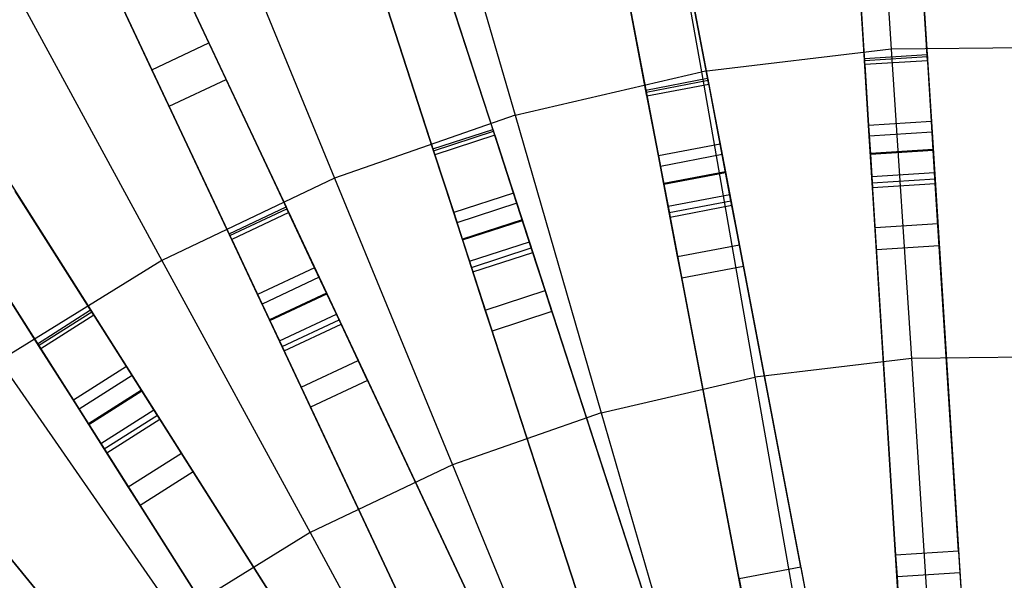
# Model space of a CAD drawing. Extents: x 0 to 27.3, y 0 to 27.3.
# Tile 56 of 117: x 10.5 to 13.6, y 17.5 to 19.3. Entities that reach past the tile are written whole.
import ezdxf

# ---------------------------------------------------------------- set-up
doc = ezdxf.new("R2010")
doc.units = 0
doc.header["$LTSCALE"] = 2.54
doc.layers.get('0').update_dxf_attribs({"color": 13, "linetype": 'CONTINUOUS'})

# ---------------------------------------------------------------- blocks, each defined once
blk = doc.blocks.new('SPUMPKIN_S_PM_STL_1')
at = {"color": 0}
for p, q in [((19.3194, 21.3252, 88.6639), (19.4589, 19.1092, 89.6082)), ((19.3194, 21.3252, 88.6639), (19.4589, 19.1092, 89.6082)), ((19.1198, 21.3127, 88.6639), (19.2592, 19.0966, 89.6082)), ((19.1198, 21.3127, 88.6639), (19.2592, 19.0966, 89.6082)), ((19.3237, 21.2572, 88.4744), (19.4623, 19.0538, 89.4156)), ((19.3237, 21.2572, 88.4744), (19.4623, 19.0538, 89.4156)), ((19.2627, 19.0413, 89.4156), (19.1241, 21.2446, 88.4744)), ((19.2627, 19.0413, 89.4156), (19.1241, 21.2446, 88.4744)), ((18.3756, 21.2189, 88.6638), (18.7917, 19.0377, 89.6082)), ((18.3756, 21.2189, 88.6638), (18.7917, 19.0377, 89.6082)), ((18.1791, 21.1815, 88.6638), (18.5952, 19.0002, 89.6082)), ((18.1791, 21.1815, 88.6638), (18.5952, 19.0002, 89.6082)), ((18.3884, 21.152, 88.4743), (18.8021, 18.9832, 89.4155)), ((18.3884, 21.152, 88.4743), (18.8021, 18.9832, 89.4155)), ((18.6056, 18.9458, 89.4155), (18.1919, 21.1145, 88.4743)), ((18.6056, 18.9458, 89.4155), (18.1919, 21.1145, 88.4743)), ((17.4525, 20.9951, 88.6637), (18.1387, 18.8831, 89.6081)), ((17.4525, 20.9951, 88.6637), (18.1387, 18.8831, 89.6081)), ((17.2623, 20.9333, 88.6637), (17.9485, 18.8213, 89.6081)), ((17.2623, 20.9333, 88.6637), (17.9485, 18.8213, 89.6081)), ((17.4736, 20.9303, 88.4742), (18.1559, 18.8304, 89.4155)), ((17.4736, 20.9303, 88.4742), (18.1559, 18.8304, 89.4155)), ((17.9657, 18.7686, 89.4155), (17.2834, 20.8685, 88.4742)), ((17.9657, 18.7686, 89.4155), (17.2834, 20.8685, 88.4742)), ((16.5647, 20.6574, 88.6636), (17.5103, 18.6479, 89.6081)), ((16.5647, 20.6574, 88.6636), (17.5103, 18.6479, 89.6081)), ((16.5938, 20.5957, 88.4741), (17.5339, 18.5978, 89.4154)), ((16.5938, 20.5957, 88.4741), (17.5339, 18.5978, 89.4154)), ((16.3838, 20.5722, 88.6636), (17.3293, 18.5628, 89.6081)), ((16.3838, 20.5722, 88.6636), (17.3293, 18.5628, 89.6081)), ((17.3529, 18.5126, 89.4154), (16.4128, 20.5105, 88.4741)), ((17.3529, 18.5126, 89.4154), (16.4128, 20.5105, 88.4741)), ((19.2664, 20.3291, 224.419), (19.3289, 19.3726, 224.0058)), ((19.2664, 20.3291, 224.419), (19.3289, 19.3726, 224.0058)), ((18.5599, 20.2444, 224.419), (18.7254, 19.3002, 224.0058)), ((18.5599, 20.2444, 224.419), (18.7254, 19.3002, 224.0058)), ((15.7263, 20.2109, 88.6635), (16.9163, 18.3358, 89.6081)), ((15.7263, 20.2109, 88.6635), (16.9163, 18.3358, 89.6081)), ((15.7628, 20.1534, 88.474), (16.946, 18.289, 89.4154)), ((15.7628, 20.1534, 88.474), (16.946, 18.289, 89.4154)), ((15.5574, 20.1038, 88.6635), (16.7474, 18.2286, 89.6081)), ((15.5574, 20.1038, 88.6635), (16.7474, 18.2286, 89.6081)), ((17.8667, 20.0838, 224.419), (18.1333, 19.163, 224.0058)), ((17.8667, 20.0838, 224.419), (18.1333, 19.163, 224.0058)), ((16.7771, 18.1818, 89.4154), (15.594, 20.0462, 88.474)), ((16.7771, 18.1818, 89.4154), (15.594, 20.0462, 88.474)), ((19.2437, 19.3433, 26.0984), (19.2074, 19.9199, 26.2219)), ((19.2437, 19.3433, 26.0984), (19.2074, 19.9199, 26.2219)), ((19.4071, 19.9324, 26.2219), (19.4433, 19.3559, 26.0984)), ((19.4071, 19.9324, 26.2219), (19.4433, 19.3559, 26.0984)), ((17.195, 19.8492, 224.419), (17.5596, 18.9626, 224.0058)), ((17.195, 19.8492, 224.419), (17.5596, 18.9626, 224.0058)), ((18.6373, 19.8472, 26.2217), (18.7454, 19.2804, 26.0984)), ((18.6373, 19.8472, 26.2217), (18.7454, 19.2804, 26.0984)), ((16.9483, 19.8423, 26.4841), (17.1599, 19.3925, 26.2214)), ((16.9483, 19.8423, 26.4841), (17.1599, 19.3925, 26.2214)), ((18.5489, 19.2429, 26.0984), (18.4408, 19.8098, 26.2217)), ((18.5489, 19.2429, 26.0984), (18.4408, 19.8098, 26.2217)), ((19.245, 19.3236, 26.2975), (19.2155, 19.7922, 26.3922)), ((19.245, 19.3236, 26.2975), (19.2155, 19.7922, 26.3922)), ((19.4446, 19.3361, 26.2975), (19.4151, 19.8047, 26.3922)), ((19.4446, 19.3361, 26.2975), (19.4151, 19.8047, 26.3922)), ((16.979, 19.3074, 26.2214), (16.7673, 19.7571, 26.4841)), ((16.979, 19.3074, 26.2214), (16.7673, 19.7571, 26.4841)), ((18.7491, 19.2609, 26.2975), (18.6613, 19.7214, 26.392)), ((18.7491, 19.2609, 26.2975), (18.6613, 19.7214, 26.392)), ((17.2146, 19.2764, 26.3916), (17.0118, 19.7072, 26.6188)), ((17.2146, 19.2764, 26.3916), (17.0118, 19.7072, 26.6188)), ((17.8843, 19.6663, 26.2215), (18.0624, 19.118, 26.0984)), ((17.8843, 19.6663, 26.2215), (18.0624, 19.118, 26.0984)), ((18.5526, 19.2235, 26.2975), (18.4648, 19.6839, 26.392)), ((18.5526, 19.2235, 26.2975), (18.4648, 19.6839, 26.392)), ((17.0336, 19.1913, 26.3916), (16.8309, 19.622, 26.6188)), ((17.0336, 19.1913, 26.3916), (16.8309, 19.622, 26.6188)), ((17.8722, 19.0562, 26.0984), (17.6941, 19.6045, 26.2215)), ((17.8722, 19.0562, 26.0984), (17.6941, 19.6045, 26.2215)), ((16.5525, 19.5433, 224.419), (17.0108, 18.7014, 224.0058)), ((16.5525, 19.5433, 224.419), (17.0108, 18.7014, 224.0058)), ((18.0685, 19.0992, 26.2975), (17.9239, 19.5444, 26.3918)), ((18.0685, 19.0992, 26.2975), (17.9239, 19.5444, 26.3918)), ((17.8783, 19.0374, 26.2975), (17.7337, 19.4826, 26.3918)), ((17.8783, 19.0374, 26.2975), (17.7337, 19.4826, 26.3918)), ((16.979, 19.3074, 26.2214), (17.1599, 19.3925, 26.2214)), ((16.979, 19.3074, 26.2214), (17.1599, 19.3925, 26.2214)), ((17.1599, 19.3925, 26.2214), (17.4052, 18.8713, 26.0984)), ((17.1599, 19.3925, 26.2214), (17.4052, 18.8713, 26.0984)), ((19.9366, 19.3793, 224.0058), (19.3289, 19.3726, 224.0058)), ((19.9366, 19.3793, 224.0058), (19.3289, 19.3726, 224.0058)), ((19.3289, 19.3726, 224.0058), (18.7254, 19.3002, 224.0058)), ((19.3289, 19.3726, 224.0058), (18.7254, 19.3002, 224.0058)), ((19.2437, 19.3433, 26.0984), (19.4433, 19.3559, 26.0984)), ((19.2437, 19.3433, 26.0984), (19.4433, 19.3559, 26.0984)), ((19.2441, 19.3368, 26.0975), (19.2437, 19.3433, 26.0984)), ((19.2441, 19.3368, 26.0975), (19.2437, 19.3433, 26.0984)), ((19.2441, 19.3368, 26.0975), (19.4437, 19.3494, 26.0975)), ((19.2441, 19.3368, 26.0975), (19.4437, 19.3494, 26.0975)), ((19.3289, 19.3726, 224.0058), (19.393, 18.3903, 223.6584)), ((19.3289, 19.3726, 224.0058), (19.393, 18.3903, 223.6584)), ((19.4433, 19.3559, 26.0984), (19.4437, 19.3494, 26.0975)), ((19.4433, 19.3559, 26.0984), (19.4437, 19.3494, 26.0975)), ((19.4567, 19.1432, 26.0975), (19.4437, 19.3494, 26.0975)), ((19.4567, 19.1432, 26.0975), (19.4437, 19.3494, 26.0975)), ((19.2571, 19.1306, 26.0975), (19.2441, 19.3368, 26.0975)), ((19.2571, 19.1306, 26.0975), (19.2441, 19.3368, 26.0975)), ((19.4446, 19.3361, 26.2975), (19.245, 19.3236, 26.2975)), ((19.4446, 19.3361, 26.2975), (19.245, 19.3236, 26.2975)), ((19.245, 19.3236, 26.2975), (19.2571, 19.1306, 26.2975)), ((19.245, 19.3236, 26.2975), (19.2571, 19.1306, 26.2975)), ((19.4446, 19.3361, 26.2975), (19.4567, 19.1432, 26.2975)), ((19.4446, 19.3361, 26.2975), (19.4567, 19.1432, 26.2975)), ((17.2242, 18.7861, 26.0984), (16.979, 19.3074, 26.2214)), ((17.2242, 18.7861, 26.0984), (16.979, 19.3074, 26.2214)), ((18.1333, 19.163, 224.0058), (18.7254, 19.3002, 224.0058)), ((18.1333, 19.163, 224.0058), (18.7254, 19.3002, 224.0058)), ((18.5489, 19.2429, 26.0984), (18.7454, 19.2804, 26.0984)), ((18.5489, 19.2429, 26.0984), (18.7454, 19.2804, 26.0984)), ((18.7254, 19.3002, 224.0058), (18.8954, 18.3306, 223.6584)), ((18.7254, 19.3002, 224.0058), (18.8954, 18.3306, 223.6584)), ((18.7454, 19.2804, 26.0984), (18.7466, 19.274, 26.0975)), ((18.7454, 19.2804, 26.0984), (18.7466, 19.274, 26.0975)), ((17.0336, 19.1913, 26.3916), (17.2146, 19.2764, 26.3916)), ((17.0336, 19.1913, 26.3916), (17.2146, 19.2764, 26.3916)), ((17.4136, 18.8534, 26.2975), (17.2146, 19.2764, 26.3916)), ((17.4136, 18.8534, 26.2975), (17.2146, 19.2764, 26.3916)), ((18.5502, 19.2365, 26.0975), (18.7466, 19.274, 26.0975)), ((18.5502, 19.2365, 26.0975), (18.7466, 19.274, 26.0975)), ((18.7491, 19.2609, 26.2975), (18.5526, 19.2235, 26.2975)), ((18.7491, 19.2609, 26.2975), (18.5526, 19.2235, 26.2975)), ((18.7853, 19.071, 26.0975), (18.7466, 19.274, 26.0975)), ((18.7853, 19.071, 26.0975), (18.7466, 19.274, 26.0975)), ((18.7491, 19.2609, 26.2975), (18.7853, 19.071, 26.2975)), ((18.7491, 19.2609, 26.2975), (18.7853, 19.071, 26.2975)), ((18.5502, 19.2365, 26.0975), (18.5489, 19.2429, 26.0984)), ((18.5502, 19.2365, 26.0975), (18.5489, 19.2429, 26.0984)), ((18.5889, 19.0335, 26.0975), (18.5502, 19.2365, 26.0975)), ((18.5889, 19.0335, 26.0975), (18.5502, 19.2365, 26.0975)), ((18.5526, 19.2235, 26.2975), (18.5889, 19.0335, 26.2975)), ((18.5526, 19.2235, 26.2975), (18.5889, 19.0335, 26.2975)), ((17.2327, 18.7682, 26.2975), (17.0336, 19.1913, 26.3916)), ((17.2327, 18.7682, 26.2975), (17.0336, 19.1913, 26.3916)), ((18.1333, 19.163, 224.0058), (17.5596, 18.9626, 224.0058)), ((18.1333, 19.163, 224.0058), (17.5596, 18.9626, 224.0058)), ((18.1333, 19.163, 224.0058), (18.4071, 18.2175, 223.6584)), ((18.1333, 19.163, 224.0058), (18.4071, 18.2175, 223.6584)), ((19.4567, 19.1432, 26.0975), (19.2571, 19.1306, 26.0975)), ((19.4567, 19.1432, 26.2975), (19.2571, 19.1306, 26.2975)), ((19.4567, 19.1432, 26.0975), (19.2571, 19.1306, 26.0975)), ((19.4567, 19.1432, 26.2975), (19.2571, 19.1306, 26.2975)), ((19.2571, 19.1306, 26.2975), (19.2629, 19.0392, 26.3197)), ((19.2686, 18.9479, 26.1419), (19.2571, 19.1306, 26.0975)), ((19.2686, 18.9479, 26.1419), (19.2571, 19.1306, 26.0975)), ((19.2571, 19.1306, 26.2975), (19.2629, 19.0392, 26.3197)), ((19.4625, 19.0518, 26.3197), (19.4567, 19.1432, 26.2975)), ((19.4682, 18.9605, 26.1419), (19.4567, 19.1432, 26.0975)), ((19.4625, 19.0518, 26.3197), (19.4567, 19.1432, 26.2975)), ((19.4682, 18.9605, 26.1419), (19.4567, 19.1432, 26.0975)), ((17.8722, 19.0562, 26.0984), (18.0624, 19.118, 26.0984)), ((17.8722, 19.0562, 26.0984), (18.0624, 19.118, 26.0984)), ((17.8742, 19.05, 26.0975), (18.0645, 19.1118, 26.0975)), ((17.8742, 19.05, 26.0975), (18.0645, 19.1118, 26.0975)), ((18.0685, 19.0992, 26.2975), (17.8783, 19.0374, 26.2975)), ((18.0685, 19.0992, 26.2975), (17.8783, 19.0374, 26.2975)), ((18.0624, 19.118, 26.0984), (18.0645, 19.1118, 26.0975)), ((18.0624, 19.118, 26.0984), (18.0645, 19.1118, 26.0975)), ((18.1283, 18.9153, 26.0975), (18.0645, 19.1118, 26.0975)), ((18.1283, 18.9153, 26.0975), (18.0645, 19.1118, 26.0975)), ((18.0685, 19.0992, 26.2975), (18.1283, 18.9153, 26.2975)), ((18.0685, 19.0992, 26.2975), (18.1283, 18.9153, 26.2975)), ((19.4589, 19.1092, 89.6082), (19.2592, 19.0966, 89.6082)), ((19.4589, 19.1092, 89.6082), (19.2592, 19.0966, 89.6082)), ((19.2592, 19.0966, 89.6082), (19.4165, 16.5965, 90.3214)), ((19.2592, 19.0966, 89.6082), (19.4165, 16.5965, 90.3214)), ((19.4589, 19.1092, 89.6082), (19.6161, 16.6091, 90.3214)), ((19.4589, 19.1092, 89.6082), (19.6161, 16.6091, 90.3214)), ((18.7853, 19.071, 26.0975), (18.5889, 19.0335, 26.0975)), ((18.7853, 19.071, 26.2975), (18.5889, 19.0335, 26.2975)), ((18.7853, 19.071, 26.0975), (18.5889, 19.0335, 26.0975)), ((18.7853, 19.071, 26.2975), (18.5889, 19.0335, 26.2975)), ((18.8025, 18.9811, 26.3197), (18.7853, 19.071, 26.2975)), ((18.8196, 18.8912, 26.1419), (18.7853, 19.071, 26.0975)), ((18.8025, 18.9811, 26.3197), (18.7853, 19.071, 26.2975)), ((18.8196, 18.8912, 26.1419), (18.7853, 19.071, 26.0975)), ((16.4756, 19.0303, 26.2213), (16.7841, 18.5441, 26.0984)), ((16.4756, 19.0303, 26.2213), (16.7841, 18.5441, 26.0984)), ((17.8742, 19.05, 26.0975), (17.8722, 19.0562, 26.0984)), ((17.8742, 19.05, 26.0975), (17.8722, 19.0562, 26.0984)), ((17.9381, 18.8535, 26.0975), (17.8742, 19.05, 26.0975)), ((17.9381, 18.8535, 26.0975), (17.8742, 19.05, 26.0975)), ((17.8783, 19.0374, 26.2975), (17.9381, 18.8535, 26.2975)), ((17.8783, 19.0374, 26.2975), (17.9381, 18.8535, 26.2975)), ((18.5889, 19.0335, 26.2975), (18.606, 18.9436, 26.3197)), ((18.6232, 18.8537, 26.1419), (18.5889, 19.0335, 26.0975)), ((18.6232, 18.8537, 26.1419), (18.5889, 19.0335, 26.0975)), ((18.5889, 19.0335, 26.2975), (18.606, 18.9436, 26.3197)), ((18.7917, 19.0377, 89.6082), (18.5952, 19.0002, 89.6082)), ((18.7917, 19.0377, 89.6082), (18.5952, 19.0002, 89.6082)), ((18.7917, 19.0377, 89.6082), (19.2611, 16.5769, 90.3214)), ((18.7917, 19.0377, 89.6082), (19.2611, 16.5769, 90.3214)), ((19.4623, 19.0538, 89.4156), (19.2627, 19.0413, 89.4156)), ((19.4623, 19.0538, 89.4156), (19.2627, 19.0413, 89.4156)), ((19.4191, 16.5561, 90.1256), (19.2627, 19.0413, 89.4156)), ((19.4191, 16.5561, 90.1256), (19.2627, 19.0413, 89.4156)), ((19.2629, 19.0392, 26.3197), (19.4625, 19.0518, 26.3197)), ((19.2629, 19.0392, 26.3197), (19.4625, 19.0518, 26.3197)), ((19.2629, 19.0392, 26.3197), (19.2673, 18.9682, 26.3813)), ((19.2629, 19.0392, 26.3197), (19.2673, 18.9682, 26.3813)), ((19.4623, 19.0538, 89.4156), (19.6187, 16.5686, 90.1256)), ((19.4623, 19.0538, 89.4156), (19.6187, 16.5686, 90.1256)), ((19.4669, 18.9807, 26.3813), (19.4625, 19.0518, 26.3197)), ((19.4669, 18.9807, 26.3813), (19.4625, 19.0518, 26.3197)), ((18.5952, 19.0002, 89.6082), (19.0647, 16.5394, 90.3214)), ((18.5952, 19.0002, 89.6082), (19.0647, 16.5394, 90.3214)), ((18.8021, 18.9832, 89.4155), (18.6056, 18.9458, 89.4155)), ((18.8021, 18.9832, 89.4155), (18.6056, 18.9458, 89.4155)), ((18.606, 18.9436, 26.3197), (18.8025, 18.9811, 26.3197)), ((18.606, 18.9436, 26.3197), (18.8025, 18.9811, 26.3197)), ((18.8021, 18.9832, 89.4155), (19.2687, 16.5371, 90.1256)), ((18.8021, 18.9832, 89.4155), (19.2687, 16.5371, 90.1256)), ((18.8158, 18.9111, 26.3813), (18.8025, 18.9811, 26.3197)), ((18.8158, 18.9111, 26.3813), (18.8025, 18.9811, 26.3197)), ((19.2673, 18.9682, 26.3813), (19.4669, 18.9807, 26.3813)), ((19.2673, 18.9682, 26.3813), (19.4669, 18.9807, 26.3813)), ((19.2673, 18.9682, 26.3813), (19.2695, 18.9331, 26.4687)), ((19.2673, 18.9682, 26.3813), (19.2695, 18.9331, 26.4687)), ((19.4691, 18.9456, 26.4687), (19.4669, 18.9807, 26.3813)), ((19.4691, 18.9456, 26.4687), (19.4669, 18.9807, 26.3813)), ((17.5596, 18.9626, 224.0058), (17.0108, 18.7014, 224.0058)), ((17.5596, 18.9626, 224.0058), (17.0108, 18.7014, 224.0058)), ((17.5596, 18.9626, 224.0058), (17.934, 18.0522, 223.6584)), ((17.5596, 18.9626, 224.0058), (17.934, 18.0522, 223.6584)), ((19.0723, 16.4996, 90.1256), (18.6056, 18.9458, 89.4155)), ((19.0723, 16.4996, 90.1256), (18.6056, 18.9458, 89.4155)), ((18.606, 18.9436, 26.3197), (18.6194, 18.8736, 26.3813)), ((18.606, 18.9436, 26.3197), (18.6194, 18.8736, 26.3813)), ((19.2686, 18.9479, 26.1419), (19.4682, 18.9605, 26.1419)), ((19.2686, 18.9479, 26.1419), (19.4682, 18.9605, 26.1419)), ((19.2775, 18.8057, 26.2651), (19.2686, 18.9479, 26.1419)), ((19.2775, 18.8057, 26.2651), (19.2686, 18.9479, 26.1419)), ((19.2695, 18.9331, 26.4687), (19.4691, 18.9456, 26.4687)), ((19.2695, 18.9331, 26.4687), (19.4691, 18.9456, 26.4687)), ((19.4772, 18.8183, 26.2651), (19.4682, 18.9605, 26.1419)), ((19.4772, 18.8183, 26.2651), (19.4682, 18.9605, 26.1419)), ((19.5426, 17.7778, 34.5032), (19.4691, 18.9456, 26.4687)), ((19.5426, 17.7778, 34.5032), (19.4691, 18.9456, 26.4687)), ((16.6152, 18.437, 26.0984), (16.3067, 18.9231, 26.2213)), ((16.6152, 18.437, 26.0984), (16.3067, 18.9231, 26.2213)), ((16.7947, 18.5274, 26.2975), (16.5444, 18.9219, 26.3915)), ((16.7947, 18.5274, 26.2975), (16.5444, 18.9219, 26.3915)), ((18.1283, 18.9153, 26.0975), (17.9381, 18.8535, 26.0975)), ((18.1283, 18.9153, 26.2975), (17.9381, 18.8535, 26.2975)), ((18.1283, 18.9153, 26.0975), (17.9381, 18.8535, 26.0975)), ((18.1283, 18.9153, 26.2975), (17.9381, 18.8535, 26.2975)), ((18.1566, 18.8282, 26.3197), (18.1283, 18.9153, 26.2975)), ((18.1849, 18.7412, 26.1419), (18.1283, 18.9153, 26.0975)), ((18.1566, 18.8282, 26.3197), (18.1283, 18.9153, 26.2975)), ((18.1849, 18.7412, 26.1419), (18.1283, 18.9153, 26.0975)), ((18.6194, 18.8736, 26.3813), (18.8158, 18.9111, 26.3813)), ((18.6194, 18.8736, 26.3813), (18.8158, 18.9111, 26.3813)), ((18.8224, 18.8766, 26.4687), (18.8158, 18.9111, 26.3813)), ((18.8224, 18.8766, 26.4687), (18.8158, 18.9111, 26.3813)), ((19.343, 17.7652, 34.5032), (19.2695, 18.9331, 26.4687)), ((19.343, 17.7652, 34.5032), (19.2695, 18.9331, 26.4687)), ((18.1387, 18.8831, 89.6081), (17.9485, 18.8213, 89.6081)), ((18.1387, 18.8831, 89.6081), (17.9485, 18.8213, 89.6081)), ((18.1387, 18.8831, 89.6081), (18.9129, 16.5005, 90.3214)), ((18.1387, 18.8831, 89.6081), (18.9129, 16.5005, 90.3214)), ((18.6194, 18.8736, 26.3813), (18.626, 18.8391, 26.4687)), ((18.6194, 18.8736, 26.3813), (18.626, 18.8391, 26.4687)), ((18.6232, 18.8537, 26.1419), (18.8196, 18.8912, 26.1419)), ((18.6232, 18.8537, 26.1419), (18.8196, 18.8912, 26.1419)), ((18.626, 18.8391, 26.4687), (18.8224, 18.8766, 26.4687)), ((18.626, 18.8391, 26.4687), (18.8224, 18.8766, 26.4687)), ((18.8463, 18.7512, 26.2651), (18.8196, 18.8912, 26.1419)), ((18.8463, 18.7512, 26.2651), (18.8196, 18.8912, 26.1419)), ((19.0417, 17.7272, 34.5032), (18.8224, 18.8766, 26.4687)), ((19.0417, 17.7272, 34.5032), (18.8224, 18.8766, 26.4687)), ((17.2242, 18.7861, 26.0984), (17.4052, 18.8713, 26.0984)), ((17.2242, 18.7861, 26.0984), (17.4052, 18.8713, 26.0984)), ((17.227, 18.7802, 26.0975), (17.408, 18.8654, 26.0975)), ((17.227, 18.7802, 26.0975), (17.408, 18.8654, 26.0975)), ((17.4136, 18.8534, 26.2975), (17.2327, 18.7682, 26.2975)), ((17.4136, 18.8534, 26.2975), (17.2327, 18.7682, 26.2975)), ((17.4052, 18.8713, 26.0984), (17.408, 18.8654, 26.0975)), ((17.4052, 18.8713, 26.0984), (17.408, 18.8654, 26.0975)), ((17.496, 18.6784, 26.0975), (17.408, 18.8654, 26.0975)), ((17.496, 18.6784, 26.0975), (17.408, 18.8654, 26.0975)), ((17.4136, 18.8534, 26.2975), (17.496, 18.6784, 26.2975)), ((17.4136, 18.8534, 26.2975), (17.496, 18.6784, 26.2975)), ((17.9381, 18.8535, 26.2975), (17.9664, 18.7664, 26.3197)), ((17.9947, 18.6794, 26.1419), (17.9381, 18.8535, 26.0975)), ((17.9947, 18.6794, 26.1419), (17.9381, 18.8535, 26.0975)), ((17.9381, 18.8535, 26.2975), (17.9664, 18.7664, 26.3197)), ((18.6499, 18.7137, 26.2651), (18.6232, 18.8537, 26.1419)), ((18.6499, 18.7137, 26.2651), (18.6232, 18.8537, 26.1419)), ((16.6258, 18.4203, 26.2975), (16.3755, 18.8147, 26.3915)), ((16.6258, 18.4203, 26.2975), (16.3755, 18.8147, 26.3915)), ((17.9485, 18.8213, 89.6081), (18.7227, 16.4387, 90.3214)), ((17.9485, 18.8213, 89.6081), (18.7227, 16.4387, 90.3214)), ((18.1559, 18.8304, 89.4155), (17.9657, 18.7686, 89.4155)), ((18.1559, 18.8304, 89.4155), (17.9657, 18.7686, 89.4155)), ((17.9664, 18.7664, 26.3197), (18.1566, 18.8282, 26.3197)), ((17.9664, 18.7664, 26.3197), (18.1566, 18.8282, 26.3197)), ((18.1559, 18.8304, 89.4155), (18.9254, 16.4619, 90.1256)), ((18.1559, 18.8304, 89.4155), (18.9254, 16.4619, 90.1256)), ((18.1786, 18.7605, 26.3813), (18.1566, 18.8282, 26.3197)), ((18.1786, 18.7605, 26.3813), (18.1566, 18.8282, 26.3197)), ((18.8452, 17.6897, 34.5032), (18.626, 18.8391, 26.4687)), ((18.8452, 17.6897, 34.5032), (18.626, 18.8391, 26.4687)), ((19.2775, 18.8057, 26.2651), (19.4772, 18.8183, 26.2651)), ((19.2775, 18.8057, 26.2651), (19.4772, 18.8183, 26.2651)), ((19.4816, 18.7481, 26.4399), (19.4772, 18.8183, 26.2651)), ((19.4816, 18.7481, 26.4399), (19.4772, 18.8183, 26.2651)), ((17.227, 18.7802, 26.0975), (17.2242, 18.7861, 26.0984)), ((17.227, 18.7802, 26.0975), (17.2242, 18.7861, 26.0984)), ((17.315, 18.5933, 26.0975), (17.227, 18.7802, 26.0975)), ((17.315, 18.5933, 26.0975), (17.227, 18.7802, 26.0975)), ((19.282, 18.7356, 26.4399), (19.2775, 18.8057, 26.2651)), ((19.282, 18.7356, 26.4399), (19.2775, 18.8057, 26.2651)), ((17.2327, 18.7682, 26.2975), (17.315, 18.5933, 26.2975)), ((17.2327, 18.7682, 26.2975), (17.315, 18.5933, 26.2975)), ((18.7352, 16.4001, 90.1256), (17.9657, 18.7686, 89.4155)), ((18.7352, 16.4001, 90.1256), (17.9657, 18.7686, 89.4155)), ((17.9664, 18.7664, 26.3197), (17.9884, 18.6987, 26.3813)), ((17.9664, 18.7664, 26.3197), (17.9884, 18.6987, 26.3813)), ((17.9884, 18.6987, 26.3813), (18.1786, 18.7605, 26.3813)), ((17.9884, 18.6987, 26.3813), (18.1786, 18.7605, 26.3813)), ((18.1895, 18.727, 26.4687), (18.1786, 18.7605, 26.3813)), ((18.1895, 18.727, 26.4687), (18.1786, 18.7605, 26.3813)), ((18.6499, 18.7137, 26.2651), (18.8463, 18.7512, 26.2651)), ((18.6499, 18.7137, 26.2651), (18.8463, 18.7512, 26.2651)), ((18.8595, 18.6822, 26.4399), (18.8463, 18.7512, 26.2651)), ((18.8595, 18.6822, 26.4399), (18.8463, 18.7512, 26.2651)), ((19.4816, 18.7481, 26.4399), (19.282, 18.7356, 26.4399)), ((19.4816, 18.7481, 26.4399), (19.282, 18.7356, 26.4399)), ((19.4816, 18.7481, 26.4399), (19.5552, 17.5782, 34.4883)), ((19.4816, 18.7481, 26.4399), (19.5552, 17.5782, 34.4883)), ((17.9947, 18.6794, 26.1419), (18.1849, 18.7412, 26.1419)), ((17.9947, 18.6794, 26.1419), (18.1849, 18.7412, 26.1419)), ((17.9992, 18.6652, 26.4687), (18.1895, 18.727, 26.4687)), ((17.9992, 18.6652, 26.4687), (18.1895, 18.727, 26.4687)), ((18.2289, 18.6057, 26.2651), (18.1849, 18.7412, 26.1419)), ((18.2289, 18.6057, 26.2651), (18.1849, 18.7412, 26.1419)), ((18.5511, 17.6141, 34.5032), (18.1895, 18.727, 26.4687)), ((18.5511, 17.6141, 34.5032), (18.1895, 18.727, 26.4687)), ((19.3556, 17.5657, 34.4883), (19.282, 18.7356, 26.4399)), ((19.3556, 17.5657, 34.4883), (19.282, 18.7356, 26.4399)), ((17.0108, 18.7014, 224.0058), (16.4935, 18.3823, 224.0058)), ((17.0108, 18.7014, 224.0058), (16.4935, 18.3823, 224.0058)), ((17.0108, 18.7014, 224.0058), (17.4815, 17.8368, 223.6584)), ((17.0108, 18.7014, 224.0058), (17.4815, 17.8368, 223.6584)), ((17.9884, 18.6987, 26.3813), (17.9992, 18.6652, 26.4687)), ((17.9884, 18.6987, 26.3813), (17.9992, 18.6652, 26.4687)), ((18.663, 18.6447, 26.4399), (18.6499, 18.7137, 26.2651)), ((18.663, 18.6447, 26.4399), (18.6499, 18.7137, 26.2651)), ((17.496, 18.6784, 26.0975), (17.315, 18.5933, 26.0975)), ((17.496, 18.6784, 26.2975), (17.315, 18.5933, 26.2975)), ((17.496, 18.6784, 26.0975), (17.315, 18.5933, 26.0975)), ((17.496, 18.6784, 26.2975), (17.315, 18.5933, 26.2975)), ((17.5349, 18.5956, 26.3197), (17.496, 18.6784, 26.2975)), ((17.5739, 18.5128, 26.1419), (17.496, 18.6784, 26.0975)), ((17.5349, 18.5956, 26.3197), (17.496, 18.6784, 26.2975)), ((17.5739, 18.5128, 26.1419), (17.496, 18.6784, 26.0975)), ((18.0387, 18.5439, 26.2651), (17.9947, 18.6794, 26.1419)), ((18.0387, 18.5439, 26.2651), (17.9947, 18.6794, 26.1419)), ((18.3608, 17.5523, 34.5032), (17.9992, 18.6652, 26.4687)), ((18.3608, 17.5523, 34.5032), (17.9992, 18.6652, 26.4687)), ((18.8595, 18.6822, 26.4399), (18.663, 18.6447, 26.4399)), ((18.8595, 18.6822, 26.4399), (18.663, 18.6447, 26.4399)), ((18.8595, 18.6822, 26.4399), (19.0792, 17.5308, 34.4883)), ((18.8595, 18.6822, 26.4399), (19.0792, 17.5308, 34.4883)), ((17.5103, 18.6479, 89.6081), (17.3293, 18.5628, 89.6081)), ((17.5103, 18.6479, 89.6081), (17.3293, 18.5628, 89.6081)), ((17.5103, 18.6479, 89.6081), (18.577, 16.381, 90.3214)), ((17.5103, 18.6479, 89.6081), (18.577, 16.381, 90.3214)), ((18.8827, 17.4933, 34.4883), (18.663, 18.6447, 26.4399)), ((18.8827, 17.4933, 34.4883), (18.663, 18.6447, 26.4399)), ((17.315, 18.5933, 26.2975), (17.354, 18.5104, 26.3197)), ((17.3929, 18.4276, 26.1419), (17.315, 18.5933, 26.0975)), ((17.3929, 18.4276, 26.1419), (17.315, 18.5933, 26.0975)), ((17.315, 18.5933, 26.2975), (17.354, 18.5104, 26.3197)), ((17.5339, 18.5978, 89.4154), (17.3529, 18.5126, 89.4154)), ((17.5339, 18.5978, 89.4154), (17.3529, 18.5126, 89.4154)), ((17.354, 18.5104, 26.3197), (17.5349, 18.5956, 26.3197)), ((17.354, 18.5104, 26.3197), (17.5349, 18.5956, 26.3197)), ((17.5339, 18.5978, 89.4154), (18.5943, 16.3443, 90.1256)), ((17.5339, 18.5978, 89.4154), (18.5943, 16.3443, 90.1256)), ((17.5653, 18.5311, 26.3813), (17.5349, 18.5956, 26.3197)), ((17.5653, 18.5311, 26.3813), (17.5349, 18.5956, 26.3197)), ((18.0387, 18.5439, 26.2651), (18.2289, 18.6057, 26.2651)), ((18.0387, 18.5439, 26.2651), (18.2289, 18.6057, 26.2651)), ((18.2506, 18.5388, 26.4399), (18.2289, 18.6057, 26.2651)), ((18.2506, 18.5388, 26.4399), (18.2289, 18.6057, 26.2651)), ((17.3293, 18.5628, 89.6081), (18.3961, 16.2958, 90.3214)), ((17.3293, 18.5628, 89.6081), (18.3961, 16.2958, 90.3214)), ((16.6152, 18.437, 26.0984), (16.7841, 18.5441, 26.0984)), ((16.6152, 18.437, 26.0984), (16.7841, 18.5441, 26.0984)), ((16.6187, 18.4315, 26.0975), (16.7876, 18.5386, 26.0975)), ((16.6187, 18.4315, 26.0975), (16.7876, 18.5386, 26.0975)), ((16.7841, 18.5441, 26.0984), (16.7876, 18.5386, 26.0975)), ((16.7841, 18.5441, 26.0984), (16.7876, 18.5386, 26.0975)), ((16.8983, 18.3642, 26.0975), (16.7876, 18.5386, 26.0975)), ((16.8983, 18.3642, 26.0975), (16.7876, 18.5386, 26.0975)), ((17.3843, 18.446, 26.3813), (17.5653, 18.5311, 26.3813)), ((17.3843, 18.446, 26.3813), (17.5653, 18.5311, 26.3813)), ((17.5802, 18.4993, 26.4687), (17.5653, 18.5311, 26.3813)), ((17.5802, 18.4993, 26.4687), (17.5653, 18.5311, 26.3813)), ((18.0604, 18.477, 26.4399), (18.0387, 18.5439, 26.2651)), ((18.0604, 18.477, 26.4399), (18.0387, 18.5439, 26.2651)), ((18.2506, 18.5388, 26.4399), (18.0604, 18.477, 26.4399)), ((18.2506, 18.5388, 26.4399), (18.0604, 18.477, 26.4399)), ((18.2506, 18.5388, 26.4399), (18.6128, 17.424, 34.4883)), ((18.2506, 18.5388, 26.4399), (18.6128, 17.424, 34.4883)), ((16.7947, 18.5274, 26.2975), (16.6258, 18.4203, 26.2975)), ((16.7947, 18.5274, 26.2975), (16.6258, 18.4203, 26.2975)), ((16.7947, 18.5274, 26.2975), (16.8983, 18.3642, 26.2975)), ((16.7947, 18.5274, 26.2975), (16.8983, 18.3642, 26.2975)), ((18.4133, 16.2591, 90.1256), (17.3529, 18.5126, 89.4154)), ((18.4133, 16.2591, 90.1256), (17.3529, 18.5126, 89.4154)), ((17.354, 18.5104, 26.3197), (17.3843, 18.446, 26.3813)), ((17.354, 18.5104, 26.3197), (17.3843, 18.446, 26.3813)), ((17.3929, 18.4276, 26.1419), (17.5739, 18.5128, 26.1419)), ((17.3929, 18.4276, 26.1419), (17.5739, 18.5128, 26.1419)), ((17.3993, 18.4142, 26.4687), (17.5802, 18.4993, 26.4687)), ((17.3993, 18.4142, 26.4687), (17.5802, 18.4993, 26.4687)), ((17.6346, 18.3839, 26.2651), (17.5739, 18.5128, 26.1419)), ((17.6346, 18.3839, 26.2651), (17.5739, 18.5128, 26.1419)), ((18.0785, 17.4405, 34.5032), (17.5802, 18.4993, 26.4687)), ((18.0785, 17.4405, 34.5032), (17.5802, 18.4993, 26.4687)), ((18.4226, 17.3622, 34.4883), (18.0604, 18.477, 26.4399)), ((18.4226, 17.3622, 34.4883), (18.0604, 18.477, 26.4399)), ((16.6187, 18.4315, 26.0975), (16.6152, 18.437, 26.0984)), ((16.6187, 18.4315, 26.0975), (16.6152, 18.437, 26.0984)), ((17.3843, 18.446, 26.3813), (17.3993, 18.4142, 26.4687)), ((17.3843, 18.446, 26.3813), (17.3993, 18.4142, 26.4687)), ((16.7294, 18.257, 26.0975), (16.6187, 18.4315, 26.0975)), ((16.7294, 18.257, 26.0975), (16.6187, 18.4315, 26.0975)), ((16.6258, 18.4203, 26.2975), (16.7294, 18.257, 26.2975)), ((16.6258, 18.4203, 26.2975), (16.7294, 18.257, 26.2975)), ((17.4536, 18.2987, 26.2651), (17.3929, 18.4276, 26.1419)), ((17.4536, 18.2987, 26.2651), (17.3929, 18.4276, 26.1419)), ((17.8975, 17.3554, 34.5032), (17.3993, 18.4142, 26.4687)), ((17.8975, 17.3554, 34.5032), (17.3993, 18.4142, 26.4687)), ((16.4935, 18.3823, 224.0058), (17.0549, 17.5737, 223.6584)), ((16.4935, 18.3823, 224.0058), (17.0549, 17.5737, 223.6584)), ((17.4536, 18.2987, 26.2651), (17.6346, 18.3839, 26.2651)), ((17.4536, 18.2987, 26.2651), (17.6346, 18.3839, 26.2651)), ((17.6645, 18.3203, 26.4399), (17.6346, 18.3839, 26.2651)), ((17.6645, 18.3203, 26.4399), (17.6346, 18.3839, 26.2651)), ((19.393, 18.3903, 223.6584), (18.8954, 18.3306, 223.6584)), ((19.393, 18.3903, 223.6584), (18.8954, 18.3306, 223.6584)), ((19.8941, 18.3958, 223.6584), (19.393, 18.3903, 223.6584)), ((19.8941, 18.3958, 223.6584), (19.393, 18.3903, 223.6584)), ((19.393, 18.3903, 223.6584), (19.4585, 17.3868, 223.3786)), ((19.393, 18.3903, 223.6584), (19.4585, 17.3868, 223.3786)), ((16.8983, 18.3642, 26.0975), (16.7294, 18.257, 26.0975)), ((16.8983, 18.3642, 26.2975), (16.7294, 18.257, 26.2975)), ((16.8983, 18.3642, 26.0975), (16.7294, 18.257, 26.0975)), ((16.8983, 18.3642, 26.2975), (16.7294, 18.257, 26.2975)), ((16.9473, 18.2869, 26.3197), (16.8983, 18.3642, 26.2975)), ((16.9964, 18.2096, 26.1419), (16.8983, 18.3642, 26.0975)), ((16.9473, 18.2869, 26.3197), (16.8983, 18.3642, 26.2975)), ((16.9964, 18.2096, 26.1419), (16.8983, 18.3642, 26.0975)), ((16.9163, 18.3358, 89.6081), (16.7474, 18.2286, 89.6081)), ((16.9163, 18.3358, 89.6081), (16.7474, 18.2286, 89.6081)), ((16.9163, 18.3358, 89.6081), (18.2588, 16.2204, 90.3214)), ((16.9163, 18.3358, 89.6081), (18.2588, 16.2204, 90.3214)), ((17.6645, 18.3203, 26.4399), (17.4835, 18.2351, 26.4399)), ((17.6645, 18.3203, 26.4399), (17.4835, 18.2351, 26.4399)), ((17.6645, 18.3203, 26.4399), (18.1636, 17.2596, 34.4883)), ((17.6645, 18.3203, 26.4399), (18.1636, 17.2596, 34.4883)), ((18.4071, 18.2175, 223.6584), (18.8954, 18.3306, 223.6584)), ((18.4071, 18.2175, 223.6584), (18.8954, 18.3306, 223.6584)), ((18.8954, 18.3306, 223.6584), (19.069, 17.3401, 223.3786)), ((18.8954, 18.3306, 223.6584), (19.069, 17.3401, 223.3786)), ((16.946, 18.289, 89.4154), (16.7771, 18.1818, 89.4154)), ((16.946, 18.289, 89.4154), (16.7771, 18.1818, 89.4154)), ((16.7785, 18.1797, 26.3197), (16.9473, 18.2869, 26.3197)), ((16.7785, 18.1797, 26.3197), (16.9473, 18.2869, 26.3197)), ((16.946, 18.289, 89.4154), (18.2805, 16.1861, 90.1256)), ((16.946, 18.289, 89.4154), (18.2805, 16.1861, 90.1256)), ((16.9855, 18.2267, 26.3813), (16.9473, 18.2869, 26.3197)), ((16.9855, 18.2267, 26.3813), (16.9473, 18.2869, 26.3197)), ((17.4835, 18.2351, 26.4399), (17.4536, 18.2987, 26.2651)), ((17.4835, 18.2351, 26.4399), (17.4536, 18.2987, 26.2651)), ((16.7294, 18.257, 26.2975), (16.7785, 18.1797, 26.3197)), ((16.8275, 18.1024, 26.1419), (16.7294, 18.257, 26.0975)), ((16.8275, 18.1024, 26.1419), (16.7294, 18.257, 26.0975)), ((16.7294, 18.257, 26.2975), (16.7785, 18.1797, 26.3197)), ((16.7474, 18.2286, 89.6081), (18.0899, 16.1132, 90.3214)), ((16.7474, 18.2286, 89.6081), (18.0899, 16.1132, 90.3214)), ((16.8166, 18.1196, 26.3813), (16.9855, 18.2267, 26.3813)), ((16.8166, 18.1196, 26.3813), (16.9855, 18.2267, 26.3813)), ((17.0043, 18.1971, 26.4687), (16.9855, 18.2267, 26.3813)), ((17.0043, 18.1971, 26.4687), (16.9855, 18.2267, 26.3813)), ((17.9826, 17.1745, 34.4883), (17.4835, 18.2351, 26.4399)), ((17.9826, 17.1745, 34.4883), (17.4835, 18.2351, 26.4399)), ((18.4071, 18.2175, 223.6584), (17.934, 18.0522, 223.6584)), ((18.4071, 18.2175, 223.6584), (17.934, 18.0522, 223.6584)), ((18.4071, 18.2175, 223.6584), (18.6868, 17.2515, 223.3786)), ((18.4071, 18.2175, 223.6584), (18.6868, 17.2515, 223.3786)), ((16.8275, 18.1024, 26.1419), (16.9964, 18.2096, 26.1419)), ((16.8275, 18.1024, 26.1419), (16.9964, 18.2096, 26.1419)), ((16.8355, 18.0899, 26.4687), (17.0043, 18.1971, 26.4687)), ((16.8355, 18.0899, 26.4687), (17.0043, 18.1971, 26.4687)), ((17.0727, 18.0893, 26.2651), (16.9964, 18.2096, 26.1419)), ((17.0727, 18.0893, 26.2651), (16.9964, 18.2096, 26.1419)), ((17.6313, 17.2091, 34.5032), (17.0043, 18.1971, 26.4687)), ((17.6313, 17.2091, 34.5032), (17.0043, 18.1971, 26.4687)), ((18.1117, 16.079, 90.1256), (16.7771, 18.1818, 89.4154)), ((18.1117, 16.079, 90.1256), (16.7771, 18.1818, 89.4154)), ((16.7785, 18.1797, 26.3197), (16.8166, 18.1196, 26.3813)), ((16.7785, 18.1797, 26.3197), (16.8166, 18.1196, 26.3813)), ((16.8166, 18.1196, 26.3813), (16.8355, 18.0899, 26.4687)), ((16.8166, 18.1196, 26.3813), (16.8355, 18.0899, 26.4687)), ((16.9039, 17.9821, 26.2651), (16.8275, 18.1024, 26.1419)), ((16.9039, 17.9821, 26.2651), (16.8275, 18.1024, 26.1419)), ((17.4625, 17.1019, 34.5032), (16.8355, 18.0899, 26.4687)), ((17.4625, 17.1019, 34.5032), (16.8355, 18.0899, 26.4687)), ((16.9039, 17.9821, 26.2651), (17.0727, 18.0893, 26.2651)), ((16.9039, 17.9821, 26.2651), (17.0727, 18.0893, 26.2651)), ((17.1104, 18.03, 26.4399), (17.0727, 18.0893, 26.2651)), ((17.1104, 18.03, 26.4399), (17.0727, 18.0893, 26.2651)), ((17.1104, 18.03, 26.4399), (16.9415, 17.9228, 26.4399)), ((17.1104, 18.03, 26.4399), (16.9415, 17.9228, 26.4399)), ((17.1104, 18.03, 26.4399), (17.7385, 17.0402, 34.4883)), ((17.1104, 18.03, 26.4399), (17.7385, 17.0402, 34.4883)), ((17.934, 18.0522, 223.6584), (17.4815, 17.8368, 223.6584)), ((17.934, 18.0522, 223.6584), (17.4815, 17.8368, 223.6584)), ((17.934, 18.0522, 223.6584), (18.3165, 17.1222, 223.3786)), ((17.934, 18.0522, 223.6584), (18.3165, 17.1222, 223.3786)), ((16.9415, 17.9228, 26.4399), (16.9039, 17.9821, 26.2651)), ((16.9415, 17.9228, 26.4399), (16.9039, 17.9821, 26.2651)), ((16.3661, 17.9517, 89.608), (17.9632, 16.0211, 90.3214)), ((16.3661, 17.9517, 89.608), (17.9632, 16.0211, 90.3214)), ((16.4014, 17.909, 89.4154), (17.989, 15.9899, 90.1256)), ((16.4014, 17.909, 89.4154), (17.989, 15.9899, 90.1256)), ((17.5696, 16.9331, 34.4883), (16.9415, 17.9228, 26.4399)), ((17.5696, 16.9331, 34.4883), (16.9415, 17.9228, 26.4399)), ((17.2168, 16.9234, 34.5032), (16.4709, 17.825, 26.4687)), ((17.2168, 16.9234, 34.5032), (16.4709, 17.825, 26.4687)), ((17.4815, 17.8368, 223.6584), (17.0549, 17.5737, 223.6584)), ((17.4815, 17.8368, 223.6584), (17.0549, 17.5737, 223.6584)), ((17.4815, 17.8368, 223.6584), (17.9623, 16.9535, 223.3786)), ((17.4815, 17.8368, 223.6584), (17.9623, 16.9535, 223.3786)), ((19.5426, 17.7778, 34.5032), (19.343, 17.7652, 34.5032)), ((19.5426, 17.7778, 34.5032), (19.343, 17.7652, 34.5032)), ((19.5426, 17.7778, 34.5032), (19.547, 17.7084, 34.7499)), ((19.5426, 17.7778, 34.5032), (19.547, 17.7084, 34.7499)), ((19.343, 17.7652, 34.5032), (19.3474, 17.6959, 34.7499)), ((19.343, 17.7652, 34.5032), (19.3474, 17.6959, 34.7499)), ((16.597, 17.6725, 26.4399), (16.5522, 17.7267, 26.2651)), ((16.597, 17.6725, 26.4399), (16.5522, 17.7267, 26.2651)), ((19.0417, 17.7272, 34.5032), (18.8452, 17.6897, 34.5032)), ((19.0417, 17.7272, 34.5032), (18.8452, 17.6897, 34.5032)), ((19.0417, 17.7272, 34.5032), (19.0547, 17.6589, 34.7499)), ((19.0417, 17.7272, 34.5032), (19.0547, 17.6589, 34.7499)), ((18.8452, 17.6897, 34.5032), (18.8583, 17.6214, 34.7499)), ((18.8452, 17.6897, 34.5032), (18.8583, 17.6214, 34.7499)), ((19.547, 17.7084, 34.7499), (19.3474, 17.6959, 34.7499)), ((19.547, 17.7084, 34.7499), (19.3474, 17.6959, 34.7499)), ((19.3474, 17.6959, 34.7499), (19.3588, 17.5136, 34.9298)), ((19.3474, 17.6959, 34.7499), (19.3588, 17.5136, 34.9298)), ((19.547, 17.7084, 34.7499), (19.5584, 17.5261, 34.9298)), ((19.547, 17.7084, 34.7499), (19.5584, 17.5261, 34.9298))]:
    blk.add_line(p, q, dxfattribs=at)

msp = doc.modelspace()

# ---------------------------------------------------------------- block references
at = {"color": 253}
msp.add_blockref('SPUMPKIN_S_PM_STL_1', (-6.0437, -0.1414, -26.0955), dxfattribs=at)

doc.saveas('drawing.dxf')
